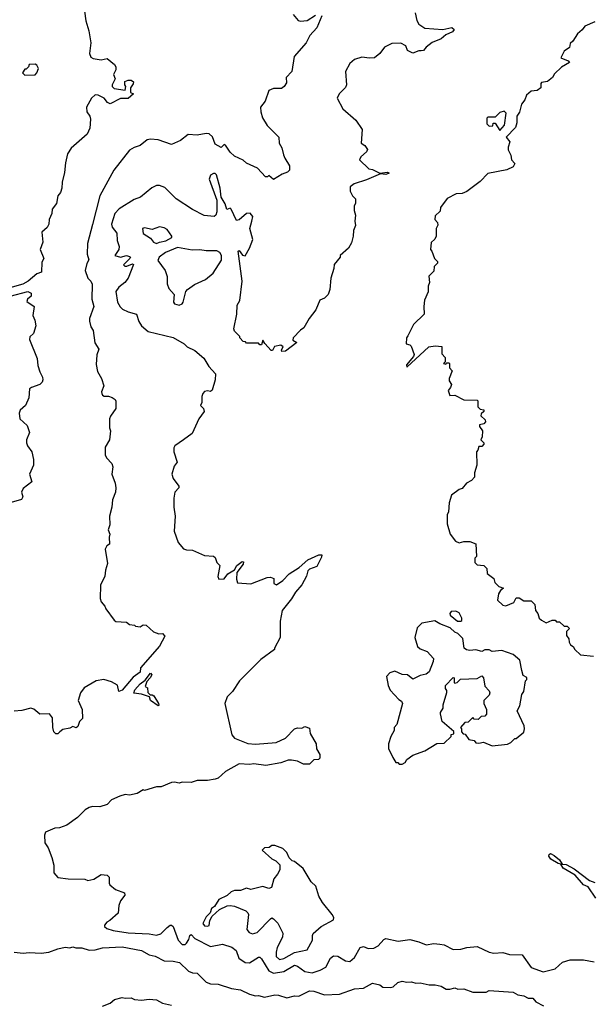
# Model space of a CAD drawing. Extents: x 2604950 to 2749250, y 940531 to 1028284.
# Tile 85 of 220: x 2651751 to 2655560, y 1003256 to 1009830. Entities that reach past the tile are written whole.
import ezdxf

# ---------------------------------------------------------------- set-up
doc = ezdxf.new("R2010")
doc.units = 0

msp = doc.modelspace()

# ---------------------------------------------------------------- linework, layer by layer
at = {"layer": '0CON05XD'}
for points in [[(2652176, 1009935), (2652192.3, 1009822.3), (2652213.3, 1009755), (2652226.2, 1009675), (2652217.5, 1009605), (2652225, 1009580), (2652240.7, 1009570.7), (2652295, 1009562.5), (2652335, 1009570), (2652385, 1009530), (2652392.5, 1009515), (2652392.5, 1009495), (2652377.5, 1009465), (2652387.5, 1009435), (2652367.5, 1009395), (2652367.5, 1009385), (2652381.7, 1009371.7), (2652455, 1009360), (2652460, 1009385), (2652452.5, 1009395), (2652453.6, 1009416.4), (2652475, 1009426.7), (2652495, 1009426.7), (2652510, 1009415), (2652508.3, 1009401.7), (2652490, 1009375), (2652490, 1009345), (2652510, 1009335), (2652475, 1009303.3), (2652425, 1009303.3), (2652355, 1009267.5), (2652337, 1009277), (2652315, 1009306.7), (2652275, 1009326.7), (2652255, 1009327.5), (2652231.2, 1009305), (2652196.7, 1009245), (2652200, 1009215), (2652218.8, 1009185), (2652223.8, 1009165), (2652218.8, 1009105), (2652202.5, 1009065), (2652095, 1008972.5), (2652070, 1008935), (2652056.2, 1008875), (2652050.8, 1008809.2), (2652034, 1008745), (2652033.3, 1008705), (2652023.6, 1008676.4), (2652006.7, 1008655), (2651997.7, 1008602.3), (2651967.5, 1008565), (2651966.7, 1008535), (2651948.8, 1008495), (2651945.9, 1008464.1), (2651935, 1008442.5), (2651898.3, 1008411.7), (2651906.2, 1008345), (2651887.5, 1008295), (2651912.5, 1008235), (2651898.3, 1008211.7), (2651897.5, 1008145), (2651865, 1008132.5), (2651808.8, 1008085), (2651772, 1008065), (2651575, 1008008.5)], [(2654390, 1009875), (2654401.2, 1009825), (2654415, 1009800), (2654455, 1009774.4), (2654575.7, 1009764.3), (2654635, 1009778.8), (2654650, 1009765), (2654640.7, 1009749.3), (2654595, 1009728.8), (2654565, 1009703.3), (2654505, 1009676.7), (2654464.1, 1009645.9), (2654445.8, 1009624.2), (2654431.7, 1009621.7), (2654415, 1009621.2), (2654375, 1009606), (2654340, 1009625), (2654327.5, 1009655), (2654295, 1009672.5), (2654235, 1009670), (2654185, 1009647.5), (2654155.9, 1009604.1), (2654120, 1009575), (2654085, 1009572.5), (2654035, 1009580), (2653986, 1009564), (2653955, 1009536.7), (2653926, 1009485), (2653933.3, 1009395), (2653925, 1009377.5), (2653882.5, 1009335), (2653870, 1009305), (2653907.5, 1009235), (2653995, 1009160), (2654037, 1009097), (2654030, 1009005), (2654055, 1008990), (2654072.5, 1008962.5), (2654065, 1008946.7), (2654028.8, 1008915), (2654020, 1008895), (2654082.5, 1008835), (2654105, 1008830.6), (2654155, 1008806), (2654205, 1008811.2), (2654216.2, 1008805), (2654195, 1008796.7), (2654158.3, 1008801.7), (2654065, 1008761.2), (2653982.5, 1008735), (2653956.7, 1008715), (2653957.5, 1008685), (2653972.5, 1008655), (2653992.5, 1008635), (2653993.3, 1008625), (2653992.5, 1008605), (2653982.5, 1008585), (2653982.5, 1008555), (2653992.5, 1008525), (2653987.5, 1008485), (2653992.5, 1008455), (2653978.3, 1008421.7), (2653977.5, 1008385), (2653965, 1008340), (2653946.4, 1008303.6), (2653890, 1008255), (2653890, 1008245), (2653850, 1008195), (2653848.3, 1008168.3), (2653827.5, 1008105), (2653821.7, 1008028.3), (2653810, 1007995), (2653785, 1007970), (2653753.6, 1007956.4), (2653727, 1007893), (2653682.5, 1007835), (2653647.3, 1007772.7), (2653625, 1007756.7), (2653577.5, 1007705), (2653575, 1007690), (2653600, 1007675), (2653525, 1007617.5), (2653500, 1007615), (2653497.5, 1007625), (2653510, 1007645), (2653495, 1007656.2), (2653452.9, 1007647.1), (2653437.7, 1007622.3), (2653430.7, 1007620.7), (2653387.5, 1007667.5), (2653375, 1007690), (2653365, 1007660), (2653355, 1007660), (2653345, 1007670), (2653265, 1007670), (2653258.3, 1007678.3), (2653241.7, 1007681.7), (2653220, 1007705), (2653220, 1007715), (2653185, 1007750), (2653180, 1007765), (2653200, 1007865), (2653202.5, 1007925), (2653220, 1007955), (2653236.2, 1008085), (2653210, 1008285), (2653215, 1008290), (2653238.3, 1008258.3), (2653255, 1008253.3), (2653285.5, 1008304.5), (2653306.6, 1008363.4), (2653286.7, 1008435), (2653301.4, 1008485), (2653306.7, 1008515), (2653288.8, 1008538.8), (2653265, 1008535.7), (2653215, 1008493.8), (2653198.3, 1008488.3), (2653162.5, 1008565), (2653155, 1008572.5), (2653133.6, 1008563.6), (2653121.7, 1008601.7), (2653095.6, 1008645.6), (2653088.9, 1008705), (2653065.4, 1008795), (2653055, 1008804), (2653045, 1008803.8), (2653025, 1008792.5), (2653016.2, 1008765), (2653066.7, 1008625), (2653067, 1008547), (2653060, 1008525), (2653050, 1008515), (2652983, 1008523), (2652905, 1008563.3), (2652795, 1008633.3), (2652720.5, 1008710.5), (2652685, 1008723.8), (2652665, 1008723.3), (2652632.7, 1008707.3), (2652557.5, 1008645), (2652515, 1008628.8), (2652415, 1008567.5), (2652386.9, 1008535), (2652364.3, 1008464.3), (2652369.2, 1008445), (2652400, 1008405), (2652402.5, 1008355), (2652415.8, 1008315.8), (2652412, 1008295), (2652386.7, 1008255), (2652425, 1008243.6), (2652465, 1008255.5), (2652485, 1008250), (2652491.2, 1008245), (2652486.7, 1008235), (2652444.3, 1008194.3), (2652453.3, 1008185), (2652466.6, 1008183.4), (2652505, 1008200), (2652510, 1008195), (2652476, 1008105), (2652452, 1008075), (2652412, 1008045), (2652393.1, 1008015), (2652404.3, 1007945), (2652422.6, 1007912.6), (2652437.9, 1007897.9), (2652475, 1007880), (2652530, 1007865), (2652546, 1007815), (2652564, 1007785), (2652609.3, 1007749.3), (2652775, 1007707.5), (2652850, 1007665), (2652870, 1007645), (2652920.7, 1007620.7), (2652979.3, 1007569.3), (2653013.6, 1007513.6), (2653057.5, 1007465), (2653056.7, 1007425), (2653035, 1007357.5), (2653025, 1007347.5), (2653005, 1007352.5), (2652985, 1007346.7), (2652973.3, 1007335), (2652966.7, 1007315), (2652966.7, 1007275), (2652957.5, 1007255), (2652977.5, 1007235), (2652982.5, 1007215), (2652947.5, 1007165), (2652903, 1007067), (2652844, 1007026), (2652787.5, 1006985), (2652779.3, 1006970.7), (2652780, 1006945), (2652802.5, 1006875), (2652781.2, 1006848.8), (2652766.2, 1006795), (2652775, 1006767.5), (2652813.3, 1006715), (2652812.5, 1006705), (2652787.5, 1006675), (2652780, 1006635), (2652780, 1006575), (2652790, 1006515), (2652782.5, 1006415), (2652809.3, 1006339.3), (2652845, 1006297.5), (2652865, 1006290), (2652905, 1006287.5), (2652985, 1006252.5), (2653045, 1006247.5), (2653055, 1006240), (2653067.5, 1006205), (2653086.7, 1006185), (2653073, 1006113), (2653080, 1006095), (2653115, 1006097.5), (2653140.5, 1006129.5), (2653183.9, 1006156.1), (2653200, 1006185), (2653235, 1006213.3), (2653245, 1006210), (2653243.3, 1006195), (2653200.7, 1006139.3), (2653197.5, 1006095), (2653205, 1006070), (2653295, 1006063.3), (2653403.6, 1006106.4), (2653425, 1006107.5), (2653448.3, 1006098.3), (2653447.5, 1006065), (2653465, 1006057.5), (2653506.7, 1006085), (2653550, 1006130), (2653616.4, 1006173.6), (2653675, 1006224), (2653746.7, 1006256.7), (2653766.7, 1006256.7), (2653765, 1006242.5), (2653735, 1006180), (2653685, 1006161.2), (2653675, 1006150), (2653665.7, 1006115), (2653635, 1006056.2), (2653591.7, 1006008.3), (2653565.6, 1005964.4), (2653504, 1005885), (2653490, 1005815), (2653490, 1005705), (2653452.5, 1005635), (2653452.5, 1005625), (2653360.7, 1005559.3), (2653217.5, 1005415), (2653172.5, 1005345), (2653135, 1005310), (2653120, 1005265), (2653167.5, 1005055), (2653185, 1005032.5), (2653275, 1004997.5), (2653325, 1004993.8), (2653463.3, 1005003.3), (2653525, 1005033.3), (2653585, 1005096.2), (2653605, 1005102.5), (2653635, 1005100), (2653655, 1005110), (2653685, 1005100), (2653690, 1005065), (2653730, 1004995), (2653733, 1004963), (2653753.8, 1004925), (2653755, 1004900), (2653745, 1004890), (2653715, 1004887.5), (2653685, 1004860), (2653645, 1004858.8), (2653605, 1004880), (2653565, 1004886.2), (2653543.9, 1004886.1), (2653495, 1004867.5), (2653395, 1004851.2), (2653315, 1004861.2), (2653285, 1004856.7), (2653215, 1004861.2), (2653125, 1004810), (2653075, 1004766.7), (2653055, 1004760), (2653005, 1004750), (2652935, 1004750), (2652895, 1004737.5), (2652835, 1004740), (2652815, 1004732.5), (2652785, 1004740), (2652765, 1004736.7), (2652695, 1004707.5), (2652665, 1004707.5), (2652585, 1004683.3), (2652575, 1004687.5), (2652535, 1004663.3), (2652485, 1004653.3), (2652455, 1004656.7), (2652420, 1004645), (2652365, 1004622.5), (2652335, 1004590), (2652285.8, 1004574.2), (2652236.4, 1004576.4), (2652215, 1004570), (2652187.5, 1004555), (2652136.4, 1004503.6), (2652065, 1004452.5), (2652016.4, 1004433.6), (2651985, 1004432.5), (2651922.5, 1004405), (2651917.5, 1004385), (2651920, 1004335), (2651941.7, 1004301.7), (2651966.7, 1004236.7)], [(2653577.5, 1009865), (2653610, 1009825), (2653625, 1009820), (2653670, 1009825), (2653725, 1009860)], [(2653767.5, 1009855), (2653733.8, 1009775), (2653687.5, 1009725), (2653663.3, 1009675), (2653582.5, 1009585), (2653567.5, 1009485), (2653530, 1009445), (2653531.7, 1009408.3), (2653517.5, 1009385), (2653499.3, 1009370.7), (2653445, 1009370), (2653415, 1009356.7), (2653388.8, 1009285), (2653358, 1009245), (2653360, 1009215), (2653372.5, 1009175), (2653403, 1009123), (2653480, 1009045), (2653482.5, 1009005), (2653500, 1008975), (2653511.7, 1008928.3)], [(2655590, 1009815), (2655522.3, 1009787.7), (2655505, 1009762.5), (2655473.6, 1009736.4), (2655443, 1009687), (2655425, 1009670), (2655420, 1009645), (2655385, 1009620), (2655362.5, 1009575), (2655412.5, 1009555), (2655420, 1009545), (2655367, 1009513), (2655320.7, 1009469.3), (2655306.4, 1009443.6), (2655275, 1009417.5), (2655235, 1009410), (2655230, 1009405), (2655230, 1009375), (2655205, 1009357.5), (2655165, 1009352.5), (2655133.3, 1009325), (2655122, 1009295), (2655100.8, 1009265), (2655086.6, 1009213.4), (2655070, 1009185), (2655069.5, 1009140.5), (2655060.7, 1009109.3), (2654997.5, 1009045), (2655022.5, 1009015), (2655010.7, 1008979.3), (2655011.7, 1008961.7), (2655028.8, 1008925), (2655033.3, 1008895), (2655055, 1008870), (2655045, 1008847.5), (2655002.3, 1008827.7), (2654875, 1008802.9), (2654825, 1008748.8), (2654735, 1008682.5), (2654705, 1008670), (2654663.6, 1008666.4), (2654603.3, 1008636.7), (2654560, 1008575), (2654558.3, 1008551.7), (2654525, 1008520), (2654522.5, 1008495), (2654540, 1008475), (2654541.7, 1008458.3), (2654530, 1008435), (2654530, 1008385), (2654522.5, 1008365), (2654498.3, 1008341.7), (2654492.5, 1008295), (2654502.5, 1008285), (2654520, 1008235), (2654540, 1008215), (2654540, 1008205), (2654518.3, 1008181.7), (2654515, 1008150), (2654483, 1008117), (2654487.5, 1008075), (2654478.3, 1008051.7), (2654477, 1008013), (2654453.6, 1007956.4), (2654447.5, 1007915), (2654450, 1007865), (2654378.8, 1007795), (2654341.7, 1007718.3), (2654332.5, 1007705), (2654330, 1007665), (2654355, 1007660), (2654365, 1007650), (2654384, 1007595), (2654379.2, 1007580.8), (2654333.3, 1007525), (2654335, 1007510), (2654482.5, 1007645), (2654525, 1007652.5), (2654568.3, 1007648.3), (2654568.3, 1007598.3), (2654590, 1007575), (2654590, 1007545), (2654580, 1007535), (2654595, 1007530), (2654601.7, 1007538.3), (2654615, 1007540), (2654620, 1007535), (2654620, 1007505), (2654637.5, 1007485), (2654617.5, 1007435), (2654618.3, 1007418.3), (2654632.5, 1007395), (2654626.2, 1007373.8), (2654610, 1007355), (2654621.7, 1007321.7), (2654655, 1007322.5), (2654715, 1007292.5), (2654805, 1007290), (2654810, 1007285), (2654810, 1007245), (2654825, 1007230), (2654850, 1007225), (2654850, 1007215), (2654831.7, 1007198.3), (2654830, 1007185), (2654858.3, 1007158.3), (2654860, 1007145), (2654848.3, 1007131.7), (2654820, 1007125), (2654820, 1007115), (2654840, 1007085), (2654837.5, 1007045), (2654830, 1007025), (2654850, 1007005), (2654850, 1006995), (2654835, 1006980), (2654815, 1006980), (2654810, 1006955), (2654800, 1006945), (2654802.5, 1006855), (2654787.5, 1006805), (2654787.5, 1006775), (2654766.1, 1006753.9), (2654733.6, 1006736.4), (2654705, 1006700), (2654685, 1006692.5), (2654633.8, 1006656.2), (2654617.5, 1006605), (2654613.3, 1006545), (2654603.3, 1006525), (2654603.8, 1006465), (2654623.3, 1006395), (2654659.3, 1006349.3), (2654685, 1006337.5), (2654715, 1006346.7), (2654755, 1006346.7), (2654795, 1006330), (2654800, 1006245), (2654790, 1006235), (2654790, 1006205), (2654805, 1006190), (2654850, 1006185), (2654870, 1006165), (2654871.7, 1006131.7), (2654915, 1006100), (2654921.7, 1006071.7), (2654950, 1006045), (2654980, 1006035), (2654960.7, 1006019.3), (2654947.5, 1005997.5), (2654940, 1005955), (2654975, 1005920), (2654995, 1005916.7), (2655050, 1005940), (2655065, 1005970), (2655085, 1005970), (2655115, 1005950), (2655165, 1005950), (2655190, 1005925), (2655193.3, 1005885), (2655210, 1005865), (2655217.5, 1005835), (2655235, 1005820), (2655265, 1005802.5), (2655305, 1005820), (2655325, 1005820), (2655335, 1005810), (2655355, 1005810), (2655385, 1005780), (2655405, 1005780), (2655420, 1005765), (2655400, 1005745), (2655401.7, 1005718.3), (2655416.4, 1005696.4), (2655417.5, 1005675), (2655427, 1005657), (2655445.9, 1005645.9), (2655456.7, 1005625), (2655495, 1005590), (2655581.4, 1005581.4)], [(2651785, 1009460), (2651855, 1009462.5), (2651865.9, 1009474.1), (2651876.2, 1009505), (2651866.4, 1009526.4), (2651855, 1009532.5), (2651815, 1009530), (2651810, 1009515), (2651795, 1009500), (2651785, 1009500), (2651770, 1009475), (2651785, 1009460)], [(2654955, 1009090), (2654987.5, 1009125), (2654997.5, 1009205), (2654985, 1009220), (2654955, 1009210), (2654925, 1009180), (2654875, 1009180), (2654868.3, 1009171.7), (2654870, 1009135), (2654885, 1009120), (2654908.3, 1009121.7), (2654911.7, 1009138.3), (2654925, 1009140), (2654955, 1009090)], [(2653511.7, 1008928.3), (2653520, 1008905), (2653552.5, 1008855), (2653552.5, 1008825), (2653538.3, 1008811.7), (2653502.3, 1008797.7), (2653445, 1008762.5), (2653415, 1008790), (2653405, 1008780), (2653391.7, 1008781.7), (2653338.3, 1008838.3), (2653265, 1008871.2), (2653242.3, 1008892.3), (2653185, 1008918.8), (2653155, 1008946.2), (2653125, 1008992.5), (2653115, 1008997.5), (2653095, 1008977.5), (2653055, 1009000), (2653038.9, 1009048.9), (2653015, 1009068.6), (2652995, 1009070), (2652935, 1009058), (2652875, 1009063.3), (2652825, 1009022.5), (2652765, 1008997.5), (2652675, 1009027.5), (2652625, 1009032.5), (2652603, 1009027), (2652555, 1008990), (2652515, 1008977.5), (2652485, 1008960), (2652380, 1008825), (2652286.9, 1008653.1), (2652238.1, 1008461.9), (2652203.8, 1008335), (2652202, 1008265), (2652213.6, 1008226.4), (2652198.3, 1008201.7), (2652188.8, 1008155), (2652206.7, 1008105), (2652226, 1008085), (2652234, 1008065), (2652233.8, 1007965), (2652246, 1007915), (2652216.7, 1007835), (2652217, 1007817), (2652225, 1007780), (2652242.5, 1007755), (2652253.6, 1007673.6), (2652279.3, 1007629.3), (2652266.7, 1007593.3), (2652261.7, 1007528.3), (2652271.2, 1007481.2), (2652296.7, 1007435), (2652312.5, 1007385), (2652297.5, 1007345), (2652300, 1007335), (2652305, 1007322.5), (2652315, 1007317.5), (2652345, 1007316.7), (2652368.3, 1007308.3), (2652387.5, 1007295), (2652393, 1007283), (2652392.5, 1007235), (2652356.4, 1007183.6), (2652350, 1007165), (2652350, 1007105), (2652356.7, 1007085), (2652351.2, 1007025), (2652322.5, 1006975), (2652322.5, 1006925), (2652330, 1006905), (2652366.1, 1006866.1), (2652373.3, 1006845), (2652366.7, 1006795), (2652388, 1006735), (2652392, 1006705), (2652390, 1006675), (2652371.2, 1006625), (2652366.7, 1006575), (2652350, 1006515), (2652353, 1006457), (2652342.5, 1006425), (2652352.5, 1006395), (2652347.5, 1006375), (2652351.7, 1006328.3), (2652333.6, 1006316.4), (2652322.5, 1006295), (2652338.3, 1006198.3), (2652324, 1006155), (2652319.2, 1006115), (2652291.2, 1006055), (2652287.5, 1005965), (2652293.9, 1005943.9), (2652320, 1005915), (2652326.4, 1005896.4), (2652380.7, 1005820.7), (2652393, 1005813), (2652465, 1005807.5), (2652485, 1005792.5), (2652517, 1005787), (2652525, 1005780), (2652555, 1005777.5), (2652575, 1005790), (2652595, 1005787.5), (2652643.9, 1005743.9), (2652680.7, 1005730.7), (2652705, 1005732.5), (2652720, 1005715), (2652685, 1005647.1), (2652557.9, 1005502.1), (2652555, 1005474.3), (2652509.5, 1005440.5), (2652435, 1005353.1), (2652412.5, 1005345), (2652405, 1005386.7), (2652365, 1005408.8), (2652313.9, 1005423.9), (2652262.5, 1005415), (2652180.5, 1005369.5), (2652156.7, 1005335), (2652142.5, 1005285), (2652167.5, 1005225), (2652170, 1005165), (2652150, 1005145), (2652138.3, 1005111.7), (2652128.3, 1005101.7), (2652105, 1005110), (2652085, 1005100), (2652038.3, 1005091.7), (2652020, 1005075), (2652005, 1005062.5), (2651993, 1005063), (2651980, 1005075), (2651972.5, 1005105), (2651969.3, 1005169.3), (2651950, 1005195), (2651885, 1005192.5), (2651845, 1005227.5), (2651825, 1005232.5), (2651765, 1005217.5), (2651715, 1005212.5)], [(2652665, 1008335.7), (2652685, 1008343.9), (2652726, 1008354), (2652767.1, 1008375), (2652767.1, 1008385), (2652735, 1008428.8), (2652715, 1008441.2), (2652685, 1008446.2), (2652635, 1008430), (2652585, 1008440), (2652570, 1008435), (2652575, 1008402.5), (2652625, 1008371.2), (2652644.4, 1008344.4), (2652665, 1008335.7)], [(2652815, 1007924), (2652835, 1007933.3), (2652843.3, 1007945), (2652860, 1008015), (2652870.5, 1008029.5), (2652917.3, 1008062.7), (2652991.2, 1008095), (2653042.4, 1008137.6), (2653097.5, 1008225), (2653098.8, 1008255), (2653086.1, 1008276.1), (2653065.9, 1008285.9), (2652995, 1008285.8), (2652954.2, 1008294.2), (2652902.1, 1008292.1), (2652805, 1008308.2), (2652723.6, 1008275), (2652682.5, 1008245), (2652672.3, 1008222.3), (2652722, 1008155), (2652736.2, 1008115), (2652736.4, 1008066.4), (2652746.2, 1008035), (2652781.2, 1007995), (2652777.5, 1007945), (2652785, 1007933.3), (2652815, 1007924)], [(2651686.6, 1007983.4), (2651805, 1008014.2), (2651828.8, 1008005), (2651826.7, 1007985), (2651802.5, 1007965), (2651798.3, 1007948.3), (2651847.5, 1007915), (2651840, 1007855), (2651853.3, 1007825), (2651860, 1007785), (2651842.5, 1007735), (2651818.3, 1007711.7), (2651817.5, 1007695), (2651868.8, 1007568.8), (2651871.7, 1007521.7), (2651885, 1007480), (2651903, 1007443), (2651906.7, 1007425), (2651900.7, 1007409.3), (2651885, 1007393.3), (2651830, 1007375), (2651817.5, 1007365), (2651813.3, 1007305), (2651790, 1007255), (2651755, 1007222.5), (2651747, 1007203), (2651751.2, 1007165), (2651800.7, 1007120.7), (2651817.5, 1007075), (2651797.5, 1007025), (2651797.5, 1007005), (2651803.9, 1006983.9), (2651832.5, 1006945), (2651843, 1006893), (2651843.3, 1006855), (2651817.5, 1006795), (2651832.5, 1006745), (2651775, 1006700), (2651762.5, 1006675), (2651772.5, 1006645), (2651763, 1006627), (2651695, 1006606.7)], [(2654695, 1005813.3), (2654701.7, 1005818.3), (2654702.5, 1005835), (2654685, 1005870), (2654661.7, 1005881.7), (2654630.7, 1005879.3), (2654621.2, 1005865), (2654625, 1005854), (2654673.3, 1005815), (2654695, 1005813.3)], [(2654305, 1004860), (2654325, 1004870), (2654335, 1004890), (2654375, 1004920), (2654455, 1004947.5), (2654535, 1004997.5), (2654585, 1005000), (2654630, 1005045), (2654631.7, 1005058.3), (2654648.3, 1005061.7), (2654648.3, 1005078.3), (2654570, 1005145), (2654560, 1005195), (2654560, 1005205), (2654577, 1005233), (2654577.5, 1005255), (2654601.7, 1005338.3), (2654601.7, 1005351.7), (2654592.5, 1005365), (2654593.3, 1005385), (2654645, 1005437.5), (2654650, 1005435), (2654650, 1005405), (2654655, 1005400), (2654670, 1005405), (2654693, 1005427), (2654805, 1005432.5), (2654835, 1005450), (2654846.1, 1005436.1), (2654855, 1005380), (2654885, 1005350), (2654890, 1005335), (2654885, 1005320), (2654850, 1005285), (2654850, 1005265), (2654867.5, 1005225), (2654867, 1005193), (2654855, 1005180), (2654831.7, 1005178.3), (2654811.7, 1005158.3), (2654785, 1005160), (2654775, 1005170), (2654745, 1005140), (2654721.7, 1005138.3), (2654692.5, 1005105), (2654700, 1005095), (2654700, 1005075), (2654711.7, 1005061.7), (2654725, 1005060), (2654750, 1005025), (2654785, 1005017.5), (2654795, 1005002.5), (2654815, 1005000), (2654846.4, 1005006.4), (2654905, 1004982.5), (2655007, 1004993), (2655030, 1005005), (2655055, 1005030), (2655065, 1005030), (2655115, 1005072.5), (2655120, 1005095), (2655117.5, 1005115), (2655072.5, 1005215), (2655090, 1005250), (2655103.3, 1005325), (2655116.2, 1005345), (2655127.5, 1005415), (2655136.7, 1005425), (2655135, 1005437.5), (2655111.7, 1005451.7), (2655102.5, 1005485), (2655090, 1005555), (2655045, 1005591.2), (2654969.5, 1005619.5), (2654905, 1005611.2), (2654885, 1005623.3), (2654855, 1005622.5), (2654835, 1005612.5), (2654795, 1005622.5), (2654755, 1005617.5), (2654733, 1005623), (2654717.5, 1005635), (2654708.3, 1005698.3), (2654675, 1005732.5), (2654655, 1005741.2), (2654625, 1005770), (2654555, 1005796.2), (2654523, 1005817), (2654435, 1005800), (2654405, 1005770), (2654387.5, 1005705), (2654406.7, 1005645), (2654425, 1005630), (2654470.7, 1005610.7), (2654513.3, 1005565), (2654511.2, 1005545), (2654485, 1005476.7), (2654465, 1005461.2), (2654425, 1005452.5), (2654375, 1005427.5), (2654340, 1005455), (2654305, 1005457.5), (2654255, 1005480), (2654221.7, 1005468.3), (2654200, 1005445), (2654210, 1005385), (2654223.9, 1005353.9), (2654280.7, 1005290.7), (2654299.3, 1005279.3), (2654306.7, 1005265), (2654267.5, 1005125), (2654250, 1005105), (2654250, 1005085), (2654227.5, 1005045), (2654213.6, 1004996.4), (2654212.5, 1004965), (2654242.5, 1004905), (2654261.7, 1004871.7), (2654275, 1004870), (2654285, 1004860), (2654305, 1004860)], [(2652675, 1005250), (2652623.6, 1005283.6), (2652618.3, 1005308.3), (2652565, 1005326.7), (2652513.6, 1005333.6), (2652519.2, 1005355), (2652555, 1005396.9), (2652589.2, 1005420.8), (2652625, 1005466.7), (2652632.5, 1005455), (2652622.5, 1005435), (2652598.8, 1005411.2), (2652588.3, 1005378.3), (2652605, 1005370), (2652607.5, 1005337.5), (2652621.7, 1005321.7), (2652635, 1005322.5), (2652646.7, 1005315), (2652677.5, 1005265), (2652680, 1005255), (2652675, 1005250)], [(2653485, 1003555.6), (2653515, 1003561.2), (2653585, 1003602.9), (2653669.1, 1003620.9), (2653704.4, 1003685), (2653704.4, 1003715.6), (2653710.9, 1003729.1), (2653764.2, 1003775.8), (2653845, 1003820), (2653847.5, 1003835), (2653836.4, 1003856.4), (2653772.5, 1003935), (2653748.3, 1003978.3), (2653727.5, 1004045), (2653697.5, 1004075), (2653643, 1004163), (2653585, 1004210), (2653570, 1004215), (2653550, 1004235), (2653535, 1004270), (2653507, 1004297), (2653455, 1004317.5), (2653435, 1004317.5), (2653417, 1004303), (2653385, 1004300), (2653370, 1004285), (2653435, 1004227.5), (2653460, 1004215), (2653487, 1004187), (2653486.4, 1004153.6), (2653472.5, 1004125), (2653447.5, 1004095), (2653432.5, 1004035), (2653415, 1004030), (2653375, 1004042.5), (2653295, 1004023.8), (2653265, 1004032.5), (2653225, 1004016.7), (2653185, 1004016.7), (2653163, 1004007), (2653135, 1003982.5), (2653080, 1003955), (2653051.7, 1003908.3), (2653031.2, 1003895), (2653022, 1003868), (2652995, 1003840), (2652973.8, 1003795), (2652985, 1003780), (2653005, 1003777.5), (2653015, 1003783.3), (2653020, 1003815), (2653036.7, 1003845), (2653085, 1003890), (2653135, 1003913.3), (2653155, 1003916.7), (2653185, 1003911.2), (2653259.5, 1003879.5), (2653275, 1003867.5), (2653278.8, 1003855), (2653266.7, 1003755), (2653283.8, 1003735), (2653305, 1003725.8), (2653336.2, 1003735), (2653425, 1003827.5), (2653435, 1003832.5), (2653445, 1003827.5), (2653475, 1003797.5), (2653508.3, 1003731.7), (2653506, 1003705), (2653469.4, 1003635), (2653461.9, 1003605), (2653463.3, 1003575), (2653485, 1003555.6)], [(2651966.7, 1004236.7), (2651980, 1004185), (2651980, 1004135), (2652005, 1004102.5), (2652075, 1004093.3), (2652185, 1004092.5), (2652205, 1004083.3), (2652245, 1004092.5), (2652295, 1004122.5), (2652335, 1004117.5), (2652347.5, 1004105), (2652347.5, 1004065), (2652353.6, 1004053.6), (2652391.7, 1004021.7), (2652450, 1004000), (2652452.5, 1003985), (2652423.9, 1003946.1), (2652412.5, 1003915), (2652407.5, 1003865), (2652352.5, 1003815), (2652332.5, 1003805), (2652317.5, 1003785), (2652317.5, 1003775), (2652332.3, 1003762.3), (2652375, 1003749.2), (2652475, 1003734.4), (2652615, 1003726.4), (2652665, 1003717.5), (2652693.1, 1003726.9), (2652735, 1003770), (2652755, 1003784), (2652765, 1003784), (2652776.5, 1003776.5), (2652808.2, 1003685), (2652835, 1003656.4), (2652854.6, 1003655.4), (2652865, 1003664.3), (2652880, 1003690), (2652886, 1003715), (2652895, 1003722.5), (2652920, 1003695), (2653025, 1003642.9), (2653105, 1003658.8), (2653167, 1003637), (2653196.7, 1003615), (2653214, 1003565), (2653255.5, 1003535.5), (2653285, 1003534.2), (2653345, 1003571.2), (2653355, 1003570), (2653365, 1003558.8), (2653415, 1003480.8), (2653444.6, 1003464.6), (2653513.8, 1003476.2), (2653585, 1003517.8), (2653605, 1003512), (2653654.6, 1003474.6), (2653703.6, 1003466.4), (2653756, 1003484), (2653793.8, 1003505), (2653826.7, 1003565), (2653845, 1003580), (2653875, 1003578), (2653925, 1003547.5), (2653955, 1003543.1), (2653985, 1003568.8), (2654024.3, 1003635.7), (2654045, 1003642.5), (2654077.9, 1003627.9), (2654115, 1003630.6), (2654143.5, 1003646.5), (2654180.5, 1003689.5), (2654195, 1003696.2), (2654277.7, 1003677.7), (2654355, 1003688), (2654415, 1003674), (2654465, 1003652.5), (2654515, 1003661.2), (2654555, 1003657.5), (2654585, 1003652.5), (2654645, 1003622.5), (2654695, 1003623.8), (2654735, 1003636.2), (2654805, 1003642.5), (2654885, 1003604), (2654915, 1003598.8), (2654975, 1003601.2), (2655019.3, 1003589.3), (2655105.9, 1003585.9), (2655165, 1003501.2), (2655245, 1003474), (2655325, 1003493.3), (2655375, 1003537.5), (2655425, 1003553.3), (2655515, 1003553.3), (2655585, 1003540)], [(2655596.7, 1003965), (2655545, 1004041.2), (2655515, 1004054), (2655459.5, 1004119.5), (2655378, 1004165), (2655362.5, 1004192.5), (2655345, 1004196.2), (2655296.7, 1004225), (2655283.8, 1004245), (2655285, 1004257.5), (2655295, 1004263.3), (2655318.8, 1004248.8), (2655355, 1004221.2), (2655372.5, 1004192.5), (2655398.9, 1004188.9), (2655451.1, 1004161.1), (2655555, 1004083.8), (2655589.4, 1004069.4)], [(2651713.9, 1003603.9), (2651775, 1003597.5), (2651815, 1003602.5), (2651895, 1003597.5), (2651945, 1003603.3), (2652005, 1003627.5), (2652055, 1003637.5), (2652085, 1003632.5), (2652105, 1003640), (2652125, 1003632.5), (2652165, 1003633.3), (2652215, 1003616.7), (2652255, 1003620), (2652305, 1003634.2), (2652435, 1003639.2), (2652563.6, 1003616.4), (2652615, 1003586.2), (2652655, 1003578), (2652715, 1003546.2), (2652775, 1003543.8), (2652817.5, 1003535), (2652877.7, 1003477.7), (2652905, 1003466.2), (2652935, 1003463.8), (2652995, 1003403.3), (2653025, 1003393.8), (2653075, 1003390), (2653165, 1003361.2), (2653225, 1003353.8), (2653285, 1003323.3), (2653325, 1003313.8), (2653346.1, 1003316.1), (2653385, 1003303.8), (2653455, 1003318.8), (2653478.3, 1003318.3), (2653535, 1003300), (2653585, 1003312), (2653615, 1003310), (2653685, 1003346.7), (2653715, 1003343.3), (2653785, 1003320), (2653885, 1003323.8), (2653985, 1003358.8), (2654045, 1003363.3), (2654105, 1003396.7), (2654155, 1003386.7), (2654175, 1003370), (2654225, 1003367.5), (2654245, 1003372.5), (2654275, 1003402.5), (2654305, 1003410), (2654335, 1003403.3), (2654366.1, 1003406.1), (2654395, 1003396.7), (2654425, 1003400), (2654485, 1003386.7), (2654525, 1003386.7), (2654565, 1003376.7), (2654597, 1003357), (2654623, 1003357), (2654655, 1003366.7), (2654675, 1003356.7), (2654715, 1003360), (2654775, 1003336.7), (2654865, 1003336.7), (2654885, 1003347.5), (2655045, 1003336.7), (2655075, 1003320), (2655115, 1003312.5), (2655145, 1003297.5), (2655175, 1003297.5), (2655195, 1003272.5), (2655247.5, 1003245)], [(2652305, 1003243.3), (2652356.1, 1003263.9), (2652385, 1003287.5), (2652435, 1003302.5), (2652455, 1003297.5), (2652495, 1003300), (2652518.3, 1003288.3), (2652565, 1003283.3), (2652615, 1003290), (2652665, 1003286.7), (2652705, 1003263.3), (2652765, 1003250)]]:
    msp.add_lwpolyline(points, dxfattribs=at)

doc.saveas('drawing.dxf')
